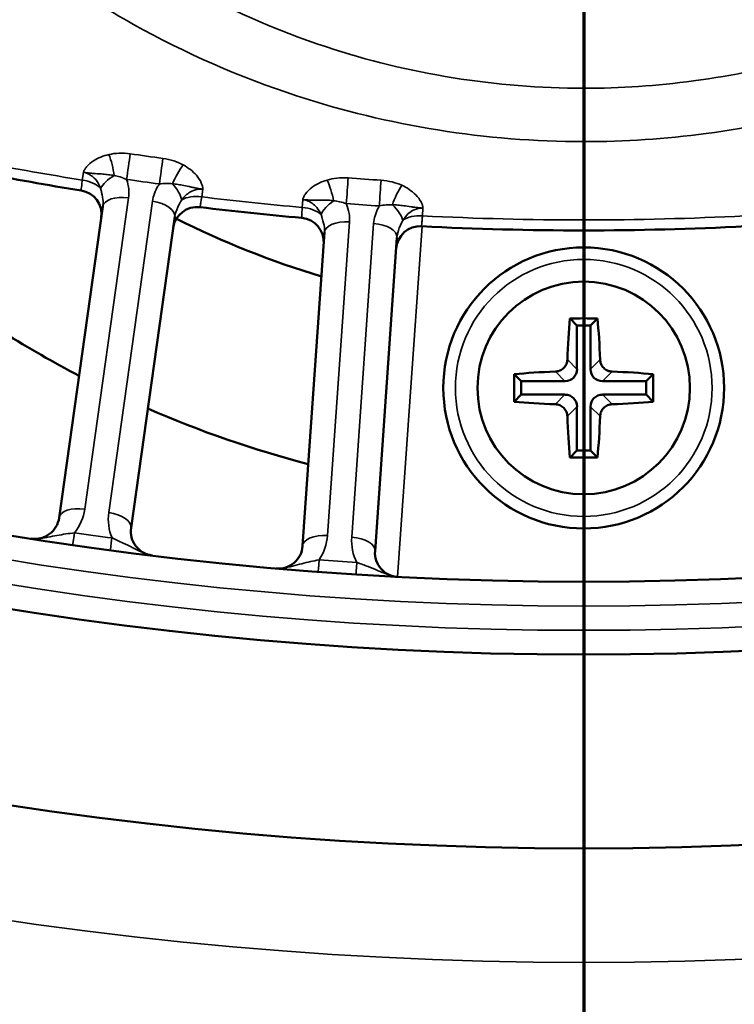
# Model space of a CAD drawing. Header units: inches. Extents: x 0 to 93.5, y 0 to 66.1.
# Tile 16 of 256: x 30.3 to 31.4, y 30.8 to 32.4. Entities that reach past the tile are written whole.
import ezdxf

# ---------------------------------------------------------------- set-up
doc = ezdxf.new("R2010")
doc.units = ezdxf.units.IN
doc.header["$LTSCALE"] = 4
doc.header["$MEASUREMENT"] = 0
for name, color, linetype, lineweight in [('Dimension (ANSI)', 7, 'Continuous', 25), ('Section Line (ANSI)', 7, 'Continuous', 70), ('Visible (ANSI)', 7, 'Continuous', 50), ('Visible Narrow (ANSI)', 7, 'Continuous', 35)]:
    doc.layers.add(name, color=color, linetype=linetype, lineweight=lineweight)
doc.styles.add('Note Text (ANSI)', font='arial.ttf')
doc.dimstyles.new('Default (ANSI)', dxfattribs={"dimscale": 4, "dimtxt": 0.24, "dimasz": 0.098425, "dimexe": 0.125, "dimexo": 0.0625, "dimgap": 0.031496, "dimtad": 0, "dimtih": 1, "dimtoh": 1, "dimrnd": 1e-08, "dimzin": 4, "dimdsep": 46, "dimtxsty": 'Note Text (ANSI)', "dimcen": 0.09, "dimdle": 0.393701, "dimclrd": 256, "dimclre": 256, "dimclrt": 256, "dimadec": 0, "dimazin": 1, "dimtfac": 0.5, "dimtofl": 0, "dimtmove": 0, "dimatfit": 3, "dimfxl": 1, "dimtolj": 1, "dimtzin": 4, "dimlwd": -1, "dimlwe": -1, "dimarcsym": 0})

# ---------------------------------------------------------------- blocks, each defined once
blk = doc.blocks.new('2dTransSection0')
at = {"layer": 'Section Line (ANSI)', "linetype": 'Continuous'}
blk.add_line((7.79815, 12.2311), (7.79815, 6.18903), dxfattribs=at)
blk = doc.blocks.new('*D15')
at = {"layer": 'Defpoints', "color": 0, "transparency": 16777216}
for p in [(20.917, 37.0205), (41.4682, 37.0205), (41.4682, 20.4817)]:
    blk.add_point(p, dxfattribs=at)
at = {"layer": 'Dimension (ANSI)', "transparency": 16777216}
for p, q in [((20.917, 36.7705), (20.917, 19.9817)), ((41.4682, 36.7705), (41.4682, 19.9817)), ((21.3107, 20.4817), (41.0745, 20.4817))]:
    blk.add_line(p, q, dxfattribs=at)
for points in [[(21.3107, 20.5473), (21.3107, 20.4161), (20.917, 20.4817)], [(41.0745, 20.5473), (41.0745, 20.4161), (41.4682, 20.4817)]]:
    blk.add_solid(points, dxfattribs=at)
at = {"layer": 'Dimension (ANSI)', "transparency": 16777216, "insert": (29.5611, 21.588), "char_height": 0.96, "attachment_point": 1, "style": 'Note Text (ANSI)'}
blk.add_mtext('\\A1;20.55', dxfattribs=at)
blk = doc.blocks.new('*D16')
at = {"layer": 'Defpoints', "color": 0, "transparency": 16777216}
for p in [(15.4446, 45.9182), (30.9951, 45.9182), (21.6498, 28.5826)]:
    blk.add_point(p, dxfattribs=at)
at = {"layer": 'Dimension (ANSI)', "transparency": 16777216}
for p, q in [((30.7451, 45.9182), (14.9446, 45.9182)), ((15.4446, 28.9763), (15.4446, 45.5245)), ((21.3998, 28.5826), (14.9446, 28.5826))]:
    blk.add_line(p, q, dxfattribs=at)
for points in [[(15.379, 45.5245), (15.5102, 45.5245), (15.4446, 45.9182)], [(15.379, 28.9763), (15.5102, 28.9763), (15.4446, 28.5826)]]:
    blk.add_solid(points, dxfattribs=at)
at = {"layer": 'Dimension (ANSI)', "transparency": 16777216, "insert": (14.3376, 35.6778), "char_height": 0.96, "attachment_point": 1, "rotation": 90, "style": 'Note Text (ANSI)'}
blk.add_mtext('\\A1;17.34', dxfattribs=at)

msp = doc.modelspace()

# ---------------------------------------------------------------- linework, layer by layer
at = {"layer": 'Visible (ANSI)'}
for p, q in [((30.4108, 32.0791), (30.3397, 31.5733)), ((30.4567, 31.5569), (30.5278, 32.0627)), ((30.7712, 32.0371), (30.7355, 31.5276)), ((30.8534, 31.5194), (30.889, 32.0288)), ((31.1703, 31.8972), (31.1816, 31.8858)), ((31.2149, 31.8972), (31.2036, 31.8858)), ((31.1816, 31.8858), (31.1816, 31.8148)), ((31.2036, 31.8858), (31.1816, 31.8858)), ((31.2036, 31.8148), (31.2036, 31.8858)), ((31.0797, 31.8067), (31.0911, 31.7953)), ((31.3055, 31.8067), (31.2941, 31.7953)), ((31.1621, 31.7953), (31.0911, 31.7953)), ((31.0911, 31.7953), (31.0911, 31.7734)), ((31.2941, 31.7953), (31.2231, 31.7953)), ((31.2941, 31.7734), (31.2941, 31.7953)), ((31.0797, 31.762), (31.0911, 31.7734)), ((31.0911, 31.7734), (31.1621, 31.7734)), ((31.2231, 31.7734), (31.2941, 31.7734)), ((31.3055, 31.762), (31.2941, 31.7734)), ((31.1816, 31.7539), (31.1816, 31.6828)), ((31.2036, 31.6828), (31.2036, 31.7539)), ((31.1703, 31.6714), (31.1816, 31.6828)), ((31.1816, 31.6828), (31.2036, 31.6828)), ((31.2149, 31.6714), (31.2036, 31.6828))]:
    msp.add_line(p, q, dxfattribs=at)
for centre, radius in [((31.1926, 37.2174), 8.189), ((31.1926, 37.2174), 6.1811), ((31.1926, 37.2174), 5.8661), ((31.1926, 37.2174), 5.748), ((31.1926, 31.7843), 0.2283), ((31.1926, 31.7843), 0.1727)]:
    msp.add_circle(centre, radius, dxfattribs=at)
for centre, radius, start, end in [((31.1926, 37.2174), 5.1772, 259.0811, 260.9189), ((30.3693, 32.0662), 0.0394, 352, 80.9189), ((30.5642, 32.0388), 0.0394, 83.0811, 172), ((31.1926, 37.2174), 5.1772, 263.0811, 264.9189), ((31.1926, 33.3788), 1.4764, 243.3552, 253.2107), ((30.7306, 32.0213), 0.0394, 356, 84.9189), ((30.927, 32.0076), 0.0394, 87.0811, 176), ((31.1926, 37.2174), 5.1772, 267.0811, 272.9189), ((31.1926, 33.3788), 1.7756, 233.404, 242.4802), ((31.1926, 33.3788), 1.7756, 246.4777, 255.3935), ((30.3008, 31.5788), 0.0394, 261.0121, 352), ((30.4957, 31.5514), 0.0394, 172, 262.9879), ((30.6963, 31.5303), 0.0394, 265.0121, 356), ((30.8926, 31.5166), 0.0394, 176, 266.9879)]:
    msp.add_arc(centre, radius, start, end, dxfattribs=at)
for centre, major_axis, ratio, start_param, end_param in [((31.1927, 31.7843), (0, -0.1969), 0.139173, 4.101638, 4.476393), ((31.1926, 31.873), (-0.1753, 0), 0.139173, 4.584604, 4.840174), ((31.1925, 31.7843), (0, 0.1969), 0.139173, 4.948385, 5.32314), ((31.1618, 31.8151), (0.0142, -0.0142), 0.980815, 5.507472, 7.058898), ((31.2234, 31.8151), (-0.0142, -0.0142), 0.980815, 5.507472, 7.058898), ((31.1039, 31.7843), (0, -0.1753), 0.139173, 4.584604, 4.840174), ((31.1926, 31.7842), (-0.1969, 0), 0.139173, 4.948385, 5.32314), ((31.1926, 31.7842), (-0.1969, 0), 0.139173, 4.101638, 4.476393), ((31.2813, 31.7843), (0, 0.1753), 0.139173, 4.584604, 4.840174), ((31.1618, 31.7535), (0.0142, 0.0142), 0.980815, 5.507472, 7.058898), ((31.2234, 31.7535), (-0.0142, 0.0142), 0.980815, 5.507472, 7.058898), ((31.1926, 31.7844), (0.1969, 0), 0.139173, 4.101638, 4.476393), ((31.1926, 31.7844), (0.1969, 0), 0.139173, 4.948385, 5.32314), ((31.1927, 31.7843), (0, -0.1969), 0.139173, 4.948385, 5.32314), ((31.1925, 31.7843), (0, 0.1969), 0.139173, 4.101638, 4.476393), ((31.1926, 31.6956), (0.1753, 0), 0.139173, 4.584604, 4.840174)]:
    msp.add_ellipse(centre, major_axis=major_axis, ratio=ratio, start_param=start_param, end_param=end_param, dxfattribs=at)
for points in [[(31.1661, 31.8303), (31.166, 31.828), (31.1654, 31.8255), (31.1634, 31.8207), (31.1619, 31.8185), (31.1601, 31.8168), (31.1584, 31.815), (31.1562, 31.8135), (31.1515, 31.8115), (31.1489, 31.8109), (31.1466, 31.8108)], [(31.2386, 31.8108), (31.2363, 31.8109), (31.2337, 31.8115), (31.229, 31.8135), (31.2268, 31.815), (31.2251, 31.8168), (31.2233, 31.8185), (31.2218, 31.8207), (31.2198, 31.8255), (31.2192, 31.828), (31.2191, 31.8303)], [(31.1466, 31.7578), (31.1489, 31.7577), (31.1515, 31.7572), (31.1562, 31.7551), (31.1584, 31.7536), (31.1601, 31.7518), (31.1619, 31.7501), (31.1634, 31.7479), (31.1654, 31.7432), (31.166, 31.7406), (31.1661, 31.7383)], [(31.2191, 31.7383), (31.2192, 31.7406), (31.2198, 31.7432), (31.2218, 31.7479), (31.2233, 31.7501), (31.2251, 31.7518), (31.2268, 31.7536), (31.229, 31.7551), (31.2337, 31.7572), (31.2363, 31.7577), (31.2386, 31.7578)]]:
    msp.add_open_spline(points, degree=3, knots=[-0.0372591, -0.0372591, -0.0372591, -0.0372591, -0.01882443, -0.01882443, 0, 0, 0, 0.01882443, 0.01882443, 0.0372591, 0.0372591, 0.0372591, 0.0372591], dxfattribs=at)
at = {"layer": 'Visible Narrow (ANSI)'}
for p, q in [((31.1926, 32.1844), (31.1926, 32.2711)), ((30.3775, 32.1219), (30.3793, 32.1344)), ((30.5734, 32.1072), (30.5716, 32.0947)), ((30.3815, 31.5874), (30.4526, 32.0931)), ((30.4915, 32.0876), (30.4205, 31.5819)), ((30.7349, 32.0775), (30.7358, 32.0901)), ((30.9313, 32.0764), (30.9305, 32.0638)), ((30.7762, 31.5445), (30.8118, 32.054)), ((30.8511, 32.0512), (30.8155, 31.5417)), ((30.8899, 31.4773), (30.9297, 32.0469)), ((31.1816, 31.8148), (31.1661, 31.8303)), ((31.2191, 31.8303), (31.2036, 31.8148)), ((31.1466, 31.8108), (31.1621, 31.7953)), ((31.2231, 31.7953), (31.2386, 31.8108)), ((31.1621, 31.7734), (31.1466, 31.7578)), ((31.2386, 31.7578), (31.2231, 31.7734)), ((31.1661, 31.7383), (31.1816, 31.7539)), ((31.2036, 31.7539), (31.2191, 31.7383))]:
    msp.add_line(p, q, dxfattribs=at)
for centre, radius in [((31.1926, 37.2174), 6.3662), ((31.1926, 37.2174), 5.8268), ((31.1926, 37.2174), 5.7874), ((31.1926, 31.7843), 0.2087)]:
    msp.add_circle(centre, radius, dxfattribs=at)
for centre, radius, start, end in [((31.1926, 37.2174), 5.1602, 259.0882, 260.9118), ((31.1926, 37.2174), 5.1602, 263.0882, 264.9118), ((31.1926, 37.2174), 5.1602, 267.0882, 272.9118), ((30.3035, 31.5983), 0.0787, 321.3542, 352), ((30.4984, 31.5709), 0.0787, 172, 202.6458), ((31.1899, 37.1979), 5.7087, 261.6921, 262.3079), ((30.6976, 31.55), 0.0787, 325.3542, 356), ((30.894, 31.5362), 0.0787, 176, 206.6458), ((31.1912, 37.1977), 5.7087, 265.6921, 266.3079)]:
    msp.add_arc(centre, radius, start, end, dxfattribs=at)
for centre, major_axis, ratio, start_param, end_param in [((30.4522, 32.1426), (-0.0056, -0.039), 0.001641, 1.0472, 2.169907), ((31.4656, 39.1598), (-8.0817, 1.1358), 0.866025, 1.567514, 1.574079), ((30.4175, 32.1416), (-0.0084, 0.0385), 0.23794, 4.336885, 5.267623), ((30.5055, 32.1351), (0.0054, 0.039), 0.001641, 0.971686, 2.094393), ((30.5386, 32.1245), (-0.0187, -0.0347), 0.23794, 4.157155, 5.087893), ((30.374, 32.0998), (0.039, -0.0055), 0.5698, 0.629236, 1.559974), ((30.4407, 32.1171), (0.0344, 0.0192), 0.417627, 1.675906, 2.580298), ((31.464, 39.1488), (8.1169, -1.1408), 0.866025, 4.709107, 4.715671), ((30.7735, 32.0999), (-0.0111, 0.0378), 0.23794, 4.336885, 5.267623), ((30.808, 32.1033), (-0.0029, -0.0393), 0.001641, 1.0472, 2.169907), ((31.3294, 39.1741), (-8.1413, 0.5693), 0.866025, 1.567514, 1.574079), ((30.8617, 32.0996), (0.0026, 0.0393), 0.001641, 0.971686, 2.094393), ((30.5095, 32.1074), (0.0277, -0.028), 0.417627, 0.561295, 1.465687), ((30.8954, 32.0913), (-0.0162, -0.0359), 0.23794, 4.157155, 5.087893), ((30.4498, 32.0736), (-0.039, 0.0055), 0.5, 4.712389, 6.283185), ((30.4888, 32.0681), (0.039, -0.0055), 0.5, 0, 1.570796), ((30.5689, 32.0724), (0.039, -0.0055), 0.5698, 1.581619, 2.512357), ((30.7983, 32.077), (0.0329, 0.0216), 0.417627, 1.675906, 2.580298), ((30.733, 32.0551), (0.0393, -0.0027), 0.5698, 0.629236, 1.559974), ((31.3287, 39.163), (8.1767, -0.5718), 0.866025, 4.709107, 4.715671), ((30.8677, 32.0722), (0.0296, -0.026), 0.417627, 0.561295, 1.465687), ((30.8104, 32.0343), (-0.0393, 0.0027), 0.5, 4.712389, 6.283185), ((30.9293, 32.0414), (0.0393, -0.0027), 0.5698, 1.581619, 2.512357), ((30.8497, 32.0316), (0.0393, -0.0027), 0.5, 0, 1.570796), ((30.3787, 31.5679), (-0.039, 0.0055), 0.5, 4.712389, 6.283185), ((30.4177, 31.5624), (0.039, -0.0055), 0.5, 0, 1.570796), ((30.3677, 31.5686), (-0.0057, -0.039), 0.003103, 0, 1.047206), ((30.4285, 31.5601), (-0.0053, -0.039), 0.003103, 5.235979, 6.283185), ((30.7748, 31.5248), (-0.0393, 0.0027), 0.5, 4.712389, 6.283185), ((30.8141, 31.5221), (0.0393, -0.0027), 0.5, 0, 1.570796), ((30.7638, 31.5248), (-0.003, -0.0393), 0.003103, 0, 1.047206), ((30.825, 31.5206), (-0.0025, -0.0393), 0.003103, 5.235979, 6.283185)]:
    msp.add_ellipse(centre, major_axis=major_axis, ratio=ratio, start_param=start_param, end_param=end_param, dxfattribs=at)
for points, knots in [([(31.1926, 32.1844), (31.259, 32.1844), (31.3256, 32.1888), (31.464, 32.2073), (31.5355, 32.2222), (31.676, 32.2625), (31.7448, 32.2877), (31.8785, 32.3482), (31.9434, 32.3835), (32.088, 32.4765), (32.1662, 32.5385), (32.3079, 32.6755), (32.3714, 32.7504), (32.5141, 32.9551), (32.5824, 33.0949), (32.6459, 33.2969), (32.6603, 33.3546), (32.6903, 33.5136), (32.6991, 33.6174), (32.6952, 33.8249), (32.6825, 33.9286), (32.6299, 34.1589), (32.5825, 34.2867), (32.4918, 34.4558), (32.4625, 34.5039), (32.3811, 34.622), (32.3245, 34.6906), (32.199, 34.8175), (32.1302, 34.8758), (31.9609, 34.9948), (31.855, 35.0522), (31.6926, 35.1162), (31.6405, 35.1335), (31.5011, 35.1715), (31.4112, 35.1876), (31.2296, 35.2031), (31.1381, 35.2025), (30.9306, 35.1825), (30.8131, 35.1569), (30.6369, 35.0959), (30.5745, 35.0694), (30.4279, 34.9953), (30.3452, 34.9428), (30.1923, 34.8237), (30.1223, 34.7571), (29.9615, 34.573), (29.8799, 34.445), (29.7965, 34.2585), (29.7765, 34.206), (29.7267, 34.0502), (29.7048, 33.9435), (29.6843, 33.7284), (29.6858, 33.6201), (29.7145, 33.379), (29.7492, 33.2444), (29.8254, 33.0598), (29.8524, 33.0041), (29.9275, 32.8711), (29.98, 32.7949), (30.0957, 32.6565), (30.1582, 32.5938), (30.2975, 32.4767), (30.3764, 32.4219), (30.5446, 32.328), (30.6339, 32.2889), (30.8744, 32.2102), (31.0346, 32.1844), (31.1926, 32.1844)], [-21.756235, -21.756235, -21.756235, -21.756235, -21.315815, -21.315815, -20.829846, -20.829846, -20.343878, -20.343878, -19.84744, -19.84744, -19.167629, -19.167629, -18.487813, -18.487813, -17.401588, -17.401588, -16.975592, -16.975592, -16.232836, -16.232836, -15.490075, -15.490075, -14.537325, -14.537325, -14.143551, -14.143551, -13.531806, -13.531806, -12.920056, -12.920056, -12.121833, -12.121833, -11.75697, -11.75697, -11.157686, -11.157686, -10.558397, -10.558397, -9.773137, -9.773137, -9.321827, -9.321827, -8.665522, -8.665522, -8.009211, -8.009211, -6.967905, -6.967905, -6.570431, -6.570431, -5.799058, -5.799058, -5.027681, -5.027681, -4.044746, -4.044746, -3.604716, -3.604716, -2.95712, -2.95712, -2.346422, -2.346422, -1.697509, -1.697509, -1.048591, -1.048591, 0, 0, 0, 0]), ([(31.1926, 32.2711), (31.051, 32.2711), (30.9074, 32.2943), (30.6919, 32.3653), (30.612, 32.4005), (30.4615, 32.4851), (30.391, 32.5343), (30.2667, 32.6397), (30.211, 32.696), (30.108, 32.8202), (30.0613, 32.8887), (29.9948, 33.0079), (29.9709, 33.0578), (29.9037, 33.2232), (29.8733, 33.3435), (29.8489, 33.5587), (29.8481, 33.6554), (29.8674, 33.847), (29.8874, 33.9419), (29.9325, 34.0803), (29.9505, 34.127), (30.0256, 34.2925), (30.0986, 34.4059), (30.2421, 34.5689), (30.3045, 34.6278), (30.4406, 34.7331), (30.5141, 34.7795), (30.6443, 34.8449), (30.6997, 34.8683), (30.8561, 34.9221), (30.9603, 34.9447), (31.1443, 34.9624), (31.2254, 34.9629), (31.3864, 34.9492), (31.4662, 34.935), (31.5898, 34.9015), (31.636, 34.8862), (31.7802, 34.8297), (31.8743, 34.7791), (32.0248, 34.6739), (32.0861, 34.6224), (32.198, 34.5101), (32.2486, 34.4493), (32.3214, 34.3446), (32.3477, 34.3021), (32.429, 34.1521), (32.4718, 34.0385), (32.5197, 33.8337), (32.5316, 33.7414), (32.536, 33.5563), (32.5287, 33.4637), (32.5027, 33.3216), (32.4901, 33.27), (32.4344, 33.0893), (32.3739, 32.9641), (32.2472, 32.7803), (32.1907, 32.7131), (32.0643, 32.5899), (31.9944, 32.5341), (31.8651, 32.4505), (31.8071, 32.4187), (31.6874, 32.3642), (31.6258, 32.3414), (31.4999, 32.3052), (31.4359, 32.2917), (31.3118, 32.2751), (31.2521, 32.2711), (31.1926, 32.2711)], [0, 0, 0, 0, 1.048591, 1.048591, 1.697509, 1.697509, 2.346422, 2.346422, 2.95712, 2.95712, 3.604716, 3.604716, 4.044746, 4.044746, 5.027681, 5.027681, 5.799058, 5.799058, 6.570431, 6.570431, 6.967905, 6.967905, 8.009211, 8.009211, 8.665522, 8.665522, 9.321827, 9.321827, 9.773137, 9.773137, 10.558397, 10.558397, 11.157686, 11.157686, 11.75697, 11.75697, 12.121833, 12.121833, 12.920056, 12.920056, 13.531806, 13.531806, 14.143551, 14.143551, 14.537325, 14.537325, 15.490075, 15.490075, 16.232836, 16.232836, 16.975592, 16.975592, 17.401588, 17.401588, 18.487813, 18.487813, 19.167629, 19.167629, 19.84744, 19.84744, 20.343878, 20.343878, 20.829846, 20.829846, 21.315815, 21.315815, 21.756235, 21.756235, 21.756235, 21.756235]), ([(30.4554, 32.1646), (30.4493, 32.1655), (30.4431, 32.1658), (30.4315, 32.1653), (30.4261, 32.1647), (30.4209, 32.1635)], [-0.08937438, -0.08937438, -0.08937438, -0.08937438, -0.04206682, -0.04206682, 0, 0, 0, 0]), ([(30.4209, 32.1635), (30.4163, 32.1625), (30.4118, 32.1612), (30.4032, 32.1577), (30.3992, 32.1556), (30.3955, 32.1532), (30.3913, 32.1504), (30.3874, 32.1472), (30.3832, 32.1421), (30.3822, 32.1407), (30.3809, 32.1384), (30.3805, 32.1376), (30.3799, 32.1364), (30.3797, 32.1358), (30.3794, 32.1351), (30.3794, 32.1349), (30.3793, 32.1346), (30.3793, 32.1346), (30.3793, 32.1345), (30.3793, 32.1345), (30.3793, 32.1345), (30.3793, 32.1345), (30.3793, 32.1344), (30.3793, 32.1344), (30.3793, 32.1344), (30.3793, 32.1344), (30.3793, 32.1344)], [-0.1483747, -0.1483747, -0.1483747, -0.1483747, -0.1112792, -0.1112792, -0.0741838, -0.0741838, -0.0741838, -0.0316407, -0.0316407, -0.0158167, -0.0158167, -0.0079048, -0.0079048, -0.0028305, -0.0028305, -0.0007972, -0.0007972, -0.0002391, -0.0002391, -0.0000793, -0.0000793, -0.000036, -0.000036, -0.0000144, -0.0000144, 0.0000072, 0.0000072, 0.0000072, 0.0000072]), ([(30.5414, 32.1466), (30.5367, 32.1491), (30.5317, 32.1513), (30.5207, 32.1549), (30.5146, 32.1563), (30.5085, 32.1571)], [-0.08937438, -0.08937438, -0.08937438, -0.08937438, -0.04730953, -0.04730953, 0, 0, 0, 0]), ([(30.3793, 32.1344), (30.3795, 32.1344), (30.3796, 32.1344), (30.3797, 32.1344), (30.3798, 32.1344), (30.3799, 32.1343), (30.38, 32.1343), (30.3804, 32.1343), (30.3806, 32.1343), (30.3814, 32.1341), (30.3817, 32.1341), (30.3833, 32.1339), (30.384, 32.1338), (30.3863, 32.1335), (30.3874, 32.1334), (30.39, 32.1332), (30.3913, 32.1331), (30.3948, 32.1328), (30.3967, 32.1326), (30.4032, 32.1322), (30.4071, 32.132), (30.4108, 32.1317), (30.414, 32.1314), (30.4171, 32.1311), (30.4232, 32.1304), (30.4262, 32.1299), (30.4291, 32.1293)], [-0.0000072, -0.0000072, -0.0000072, -0.0000072, 0.0000144, 0.0000144, 0.000036, 0.000036, 0.0000793, 0.0000793, 0.0002391, 0.0002391, 0.0007972, 0.0007972, 0.0028305, 0.0028305, 0.0079048, 0.0079048, 0.0158167, 0.0158167, 0.0316407, 0.0316407, 0.0741838, 0.0741838, 0.0741838, 0.1112792, 0.1112792, 0.1483747, 0.1483747, 0.1483747, 0.1483747]), ([(30.3793, 32.1344), (30.3847, 32.1336), (30.3899, 32.1312), (30.3978, 32.1246), (30.4009, 32.121), (30.4049, 32.1142), (30.4062, 32.1113), (30.4073, 32.1084)], [-1.5053434, -1.5053434, -1.5053434, -1.5053434, -1.4223011, -1.4223011, -1.3564795, -1.3564795, -1.315341, -1.315341, -1.315341, -1.315341]), ([(30.5734, 32.1072), (30.5734, 32.1072), (30.5734, 32.1072), (30.5734, 32.1072), (30.5734, 32.1072), (30.5734, 32.1072), (30.5734, 32.1072), (30.5734, 32.1072), (30.5734, 32.1072), (30.5734, 32.1073), (30.5734, 32.1074), (30.5734, 32.1076), (30.5734, 32.1079), (30.5734, 32.1086), (30.5733, 32.1092), (30.5731, 32.1106), (30.5729, 32.1114), (30.5723, 32.114), (30.5717, 32.1156), (30.569, 32.1216), (30.5663, 32.1258), (30.563, 32.1297), (30.5601, 32.133), (30.5568, 32.1361), (30.5495, 32.1418), (30.5456, 32.1444), (30.5414, 32.1466)], [-0.148382, -0.148382, -0.148382, -0.148382, -0.1483603, -0.1483603, -0.1483387, -0.1483387, -0.1482955, -0.1482955, -0.1481357, -0.1481357, -0.1475775, -0.1475775, -0.1455442, -0.1455442, -0.14047, -0.14047, -0.132558, -0.132558, -0.116734, -0.116734, -0.074191, -0.074191, -0.074191, -0.0370955, -0.0370955, 0, 0, 0, 0]), ([(30.3775, 32.1219), (30.3771, 32.1187), (30.3768, 32.1158), (30.376, 32.1095), (30.3757, 32.1069), (30.3755, 32.1053), (30.3755, 32.1051), (30.3755, 32.1051)], [0, 0, 0, 0, 0.060011, 0.060011, 0.1560285, 0.1560285, 0.1920118, 0.1920118, 0.1920118, 0.1920118]), ([(30.4291, 32.1293), (30.4323, 32.1288), (30.4356, 32.128), (30.4425, 32.126), (30.446, 32.1246), (30.4495, 32.1231)], [0, 0, 0, 0, 0.04206682, 0.04206682, 0.08937438, 0.08937438, 0.08937438, 0.08937438]), ([(30.4526, 32.0931), (30.4532, 32.0977), (30.4533, 32.1024), (30.4524, 32.1125), (30.4513, 32.1179), (30.4495, 32.1231)], [0, 0, 0, 0, 0.04082497, 0.04082497, 0.08802318, 0.08802318, 0.08802318, 0.08802318]), ([(30.5028, 32.1157), (30.5065, 32.1161), (30.5103, 32.1164), (30.5174, 32.1165), (30.5208, 32.1164), (30.5241, 32.116)], [0, 0, 0, 0, 0.04730953, 0.04730953, 0.08937438, 0.08937438, 0.08937438, 0.08937438]), ([(30.7753, 32.122), (30.7708, 32.1207), (30.7664, 32.119), (30.7581, 32.115), (30.7542, 32.1126), (30.7507, 32.1099), (30.7467, 32.1069), (30.7431, 32.1034), (30.7392, 32.098), (30.7383, 32.0965), (30.7371, 32.0942), (30.7368, 32.0934), (30.7363, 32.092), (30.7361, 32.0915), (30.7359, 32.0908), (30.7359, 32.0906), (30.7359, 32.0903), (30.7358, 32.0902), (30.7358, 32.0901), (30.7358, 32.0901), (30.7358, 32.0901), (30.7358, 32.0901), (30.7358, 32.0901), (30.7358, 32.0901), (30.7358, 32.0901), (30.7358, 32.0901), (30.7358, 32.0901)], [-0.1483747, -0.1483747, -0.1483747, -0.1483747, -0.1112792, -0.1112792, -0.0741838, -0.0741838, -0.0741838, -0.0316407, -0.0316407, -0.0158168, -0.0158168, -0.0079048, -0.0079048, -0.0028305, -0.0028305, -0.0007972, -0.0007972, -0.0002391, -0.0002391, -0.0000793, -0.0000793, -0.000036, -0.000036, -0.0000144, -0.0000144, 0.0000072, 0.0000072, 0.0000072, 0.0000072]), ([(30.8097, 32.1255), (30.8035, 32.1259), (30.7973, 32.1258), (30.7858, 32.1246), (30.7804, 32.1235), (30.7753, 32.122)], [-0.08937438, -0.08937438, -0.08937438, -0.08937438, -0.04206682, -0.04206682, 0, 0, 0, 0]), ([(30.8967, 32.1135), (30.8919, 32.1157), (30.8867, 32.1175), (30.8755, 32.1204), (30.8693, 32.1213), (30.8631, 32.1218)], [-0.08937438, -0.08937438, -0.08937438, -0.08937438, -0.04730953, -0.04730953, 0, 0, 0, 0]), ([(30.4073, 32.1084), (30.4079, 32.1061), (30.4084, 32.104), (30.4101, 32.0965), (30.411, 32.0918), (30.4113, 32.0844), (30.4112, 32.0817), (30.4108, 32.0791)], [-0.129604, -0.129604, -0.129604, -0.129604, -0.1061449, -0.1061449, -0.040825, -0.040825, 0, 0, 0, 0]), ([(30.5028, 32.1157), (30.502, 32.1145), (30.5012, 32.1134), (30.4959, 32.1047), (30.4927, 32.0962), (30.4915, 32.0876)], [0.04155794, 0.04155794, 0.04155794, 0.04155794, 0.05326495, 0.05326495, 0.12966332, 0.12966332, 0.12966332, 0.12966332]), ([(30.5241, 32.116), (30.527, 32.1157), (30.53, 32.1153), (30.5361, 32.1144), (30.5391, 32.1139), (30.5423, 32.1132), (30.546, 32.1125), (30.5497, 32.1116), (30.5561, 32.1102), (30.558, 32.1098), (30.5614, 32.1091), (30.5627, 32.1089), (30.5653, 32.1084), (30.5664, 32.1082), (30.5687, 32.1079), (30.5693, 32.1077), (30.5709, 32.1075), (30.5713, 32.1075), (30.5721, 32.1073), (30.5722, 32.1073), (30.5726, 32.1073), (30.5727, 32.1073), (30.5729, 32.1072), (30.5729, 32.1072), (30.5731, 32.1072), (30.5731, 32.1072), (30.5734, 32.1072)], [0, 0, 0, 0, 0.0370955, 0.0370955, 0.074191, 0.074191, 0.074191, 0.116734, 0.116734, 0.132558, 0.132558, 0.14047, 0.14047, 0.1455442, 0.1455442, 0.1475775, 0.1475775, 0.1481357, 0.1481357, 0.1482955, 0.1482955, 0.1483387, 0.1483387, 0.1483603, 0.1483603, 0.148382, 0.148382, 0.148382, 0.148382]), ([(30.5392, 32.0899), (30.5429, 32.0949), (30.5475, 32.0992), (30.5562, 32.1046), (30.5603, 32.1062), (30.5672, 32.1074), (30.5701, 32.1075), (30.5729, 32.1072), (30.5731, 32.1072), (30.5732, 32.1072), (30.5734, 32.1072)], [-0.3754032, -0.3754032, -0.3754032, -0.3754032, -0.293135, -0.293135, -0.2307629, -0.2307629, -0.1877016, -0.1877016, -0.1877016, -0.1854009, -0.1854009, -0.1854009, -0.1854009]), ([(30.9313, 32.0764), (30.9313, 32.0764), (30.9313, 32.0764), (30.9313, 32.0764), (30.9313, 32.0764), (30.9313, 32.0764), (30.9313, 32.0764), (30.9313, 32.0765), (30.9313, 32.0765), (30.9313, 32.0766), (30.9313, 32.0766), (30.9313, 32.0769), (30.9313, 32.0771), (30.9312, 32.0779), (30.9312, 32.0784), (30.9309, 32.0798), (30.9306, 32.0806), (30.9298, 32.0831), (30.9291, 32.0848), (30.926, 32.0906), (30.9229, 32.0945), (30.9194, 32.0981), (30.9163, 32.1013), (30.9128, 32.1041), (30.9051, 32.1093), (30.901, 32.1116), (30.8967, 32.1135)], [-0.148382, -0.148382, -0.148382, -0.148382, -0.1483603, -0.1483603, -0.1483387, -0.1483387, -0.1482955, -0.1482955, -0.1481357, -0.1481357, -0.1475775, -0.1475775, -0.1455442, -0.1455442, -0.14047, -0.14047, -0.132558, -0.132558, -0.116734, -0.116734, -0.074191, -0.074191, -0.074191, -0.0370955, -0.0370955, 0, 0, 0, 0]), ([(30.5278, 32.0627), (30.5285, 32.0675), (30.5301, 32.0725), (30.5344, 32.0814), (30.5366, 32.0852), (30.5392, 32.0899)], [-0.1296633, -0.1296633, -0.1296633, -0.1296633, -0.0532649, -0.0532649, 0, 0, 0, 0]), ([(30.5689, 32.0779), (30.5689, 32.0779), (30.5692, 32.0793), (30.5699, 32.0837), (30.5702, 32.0861), (30.571, 32.0906), (30.5713, 32.0926), (30.5716, 32.0947)], [0, 0, 0, 0, 0.0913695, 0.0913695, 0.1533032, 0.1533032, 0.1920117, 0.1920117, 0.1920117, 0.1920117]), ([(30.7358, 32.0901), (30.7361, 32.0901), (30.7361, 32.0901), (30.7363, 32.0901), (30.7363, 32.09), (30.7365, 32.09), (30.7366, 32.09), (30.737, 32.09), (30.7371, 32.09), (30.7379, 32.0899), (30.7383, 32.0899), (30.7399, 32.0898), (30.7406, 32.0898), (30.7429, 32.0897), (30.744, 32.0896), (30.7466, 32.0896), (30.7479, 32.0896), (30.7514, 32.0895), (30.7533, 32.0895), (30.7599, 32.0895), (30.7637, 32.0896), (30.7675, 32.0895), (30.7707, 32.0895), (30.7738, 32.0894), (30.7799, 32.0891), (30.7829, 32.0888), (30.7859, 32.0884)], [-0.0000072, -0.0000072, -0.0000072, -0.0000072, 0.0000144, 0.0000144, 0.000036, 0.000036, 0.0000793, 0.0000793, 0.0002391, 0.0002391, 0.0007972, 0.0007972, 0.0028305, 0.0028305, 0.0079048, 0.0079048, 0.0158168, 0.0158168, 0.0316407, 0.0316407, 0.0741838, 0.0741838, 0.0741838, 0.1112792, 0.1112792, 0.1483747, 0.1483747, 0.1483747, 0.1483747]), ([(30.7358, 32.0901), (30.738, 32.0899), (30.7402, 32.0895), (30.7484, 32.0868), (30.754, 32.0828), (30.7613, 32.0741), (30.7637, 32.0703), (30.7656, 32.0661)], [-1.5053352, -1.5053352, -1.5053352, -1.5053352, -1.4719125, -1.4719125, -1.3755478, -1.3755478, -1.3153328, -1.3153328, -1.3153328, -1.3153328]), ([(30.7859, 32.0884), (30.7891, 32.0882), (30.7925, 32.0876), (30.7995, 32.086), (30.8031, 32.085), (30.8066, 32.0837)], [0, 0, 0, 0, 0.04206682, 0.04206682, 0.08937438, 0.08937438, 0.08937438, 0.08937438]), ([(30.7349, 32.0775), (30.7348, 32.0743), (30.7346, 32.0713), (30.7343, 32.065), (30.7342, 32.0623), (30.7341, 32.0608), (30.7341, 32.0606), (30.7341, 32.0606)], [0, 0, 0, 0, 0.060011, 0.060011, 0.1560285, 0.1560285, 0.1920117, 0.1920117, 0.1920117, 0.1920117]), ([(30.8118, 32.054), (30.8121, 32.0586), (30.8119, 32.0633), (30.8103, 32.0733), (30.8088, 32.0786), (30.8066, 32.0837)], [0, 0, 0, 0, 0.04082497, 0.04082497, 0.08802318, 0.08802318, 0.08802318, 0.08802318]), ([(30.8603, 32.08), (30.8596, 32.0788), (30.859, 32.0776), (30.8542, 32.0685), (30.8517, 32.0599), (30.8511, 32.0512)], [0.04155794, 0.04155794, 0.04155794, 0.04155794, 0.05326495, 0.05326495, 0.12966332, 0.12966332, 0.12966332, 0.12966332]), ([(30.8603, 32.08), (30.864, 32.0807), (30.8678, 32.0813), (30.8749, 32.0818), (30.8783, 32.0819), (30.8815, 32.0818)], [0, 0, 0, 0, 0.04730953, 0.04730953, 0.08937438, 0.08937438, 0.08937438, 0.08937438]), ([(30.8815, 32.0818), (30.8845, 32.0817), (30.8875, 32.0816), (30.8936, 32.081), (30.8967, 32.0807), (30.8999, 32.0803), (30.9036, 32.0798), (30.9075, 32.0792), (30.9139, 32.0783), (30.9158, 32.078), (30.9193, 32.0776), (30.9206, 32.0774), (30.9232, 32.0771), (30.9243, 32.077), (30.9266, 32.0768), (30.9273, 32.0767), (30.9289, 32.0766), (30.9292, 32.0766), (30.93, 32.0765), (30.9302, 32.0765), (30.9306, 32.0765), (30.9307, 32.0765), (30.9308, 32.0764), (30.9309, 32.0764), (30.9311, 32.0764), (30.9311, 32.0764), (30.9313, 32.0764)], [0, 0, 0, 0, 0.0370955, 0.0370955, 0.074191, 0.074191, 0.074191, 0.116734, 0.116734, 0.132558, 0.132558, 0.14047, 0.14047, 0.1455442, 0.1455442, 0.1475775, 0.1475775, 0.1481357, 0.1481357, 0.1482955, 0.1482955, 0.1483387, 0.1483387, 0.1483603, 0.1483603, 0.148382, 0.148382, 0.148382, 0.148382]), ([(30.8985, 32.0568), (30.901, 32.0608), (30.9041, 32.0644), (30.9103, 32.07), (30.9135, 32.072), (30.9189, 32.0745), (30.9211, 32.0753), (30.9233, 32.0757), (30.9259, 32.0763), (30.9286, 32.0766), (30.9313, 32.0764)], [-0.2983747, -0.2983747, -0.2983747, -0.2983747, -0.2361975, -0.2361975, -0.1826528, -0.1826528, -0.1491874, -0.1491874, -0.1491874, -0.1083724, -0.1083724, -0.1083724, -0.1083724]), ([(30.7656, 32.0661), (30.7663, 32.0638), (30.767, 32.0618), (30.7692, 32.0544), (30.7704, 32.0497), (30.7713, 32.0424), (30.7713, 32.0397), (30.7712, 32.0371)], [-0.129604, -0.129604, -0.129604, -0.129604, -0.1061449, -0.1061449, -0.040825, -0.040825, 0, 0, 0, 0]), ([(30.889, 32.0288), (30.8893, 32.0337), (30.8906, 32.0388), (30.8943, 32.048), (30.8962, 32.0519), (30.8985, 32.0568)], [-0.1296633, -0.1296633, -0.1296633, -0.1296633, -0.0532649, -0.0532649, 0, 0, 0, 0]), ([(30.929, 32.0469), (30.929, 32.0469), (30.9291, 32.0483), (30.9295, 32.0528), (30.9297, 32.0551), (30.9301, 32.0598), (30.9303, 32.0617), (30.9305, 32.0638)], [0, 0, 0, 0, 0.0913689, 0.0913689, 0.1533029, 0.1533029, 0.1920117, 0.1920117, 0.1920117, 0.1920117]), ([(30.365, 31.5491), (30.3604, 31.5485), (30.3556, 31.5478), (30.346, 31.5464), (30.3412, 31.5456), (30.3363, 31.5447), (30.3314, 31.5439), (30.3264, 31.5429), (30.3186, 31.5415), (30.316, 31.541), (30.3108, 31.5402), (30.3084, 31.5398), (30.304, 31.5395), (30.303, 31.5395), (30.301, 31.5394), (30.3001, 31.5394), (30.2981, 31.5395), (30.2976, 31.5396), (30.2965, 31.5397), (30.2963, 31.5397), (30.2957, 31.5398), (30.2956, 31.5398), (30.2953, 31.5398), (30.2948, 31.5399), (30.2946, 31.5399)], [0, 0, 0, 0, 0.0566419, 0.0566419, 0.1115495, 0.1115495, 0.1115495, 0.166457, 0.166457, 0.1915781, 0.1915781, 0.2124246, 0.2124246, 0.2177618, 0.2177618, 0.2215388, 0.2215388, 0.2226832, 0.2226832, 0.2229871, 0.2229871, 0.2230672, 0.2230672, 0.2230989, 0.2230989, 0.2230989, 0.2230989]), ([(30.4909, 31.5123), (30.4904, 31.5124), (30.4901, 31.5125), (30.4898, 31.5125), (30.4897, 31.5125), (30.4892, 31.5126), (30.489, 31.5126), (30.4879, 31.5128), (30.4874, 31.5129), (30.4855, 31.5134), (30.4846, 31.5136), (30.4827, 31.5142), (30.4817, 31.5145), (30.4776, 31.516), (30.4754, 31.5171), (30.4681, 31.5205), (30.4638, 31.5227), (30.4542, 31.5275), (30.449, 31.53), (30.4377, 31.5353), (30.4316, 31.538), (30.4258, 31.5406)], [-0.0000114, -0.0000114, -0.0000114, -0.0000114, 0.0000415, 0.0000415, 0.0000945, 0.0000945, 0.0003984, 0.0003984, 0.0015428, 0.0015428, 0.0053228, 0.0053228, 0.010657, 0.010657, 0.0315035, 0.0315035, 0.0812568, 0.0812568, 0.1459688, 0.1459688, 0.2230816, 0.2230816, 0.2230816, 0.2230816]), ([(30.7624, 31.5052), (30.7578, 31.5043), (30.7531, 31.5032), (30.7436, 31.5011), (30.7389, 31.5), (30.7341, 31.4988), (30.7292, 31.4976), (30.7244, 31.4963), (30.7166, 31.4943), (30.7141, 31.4937), (30.709, 31.4925), (30.7066, 31.492), (30.7022, 31.4914), (30.7013, 31.4912), (30.6992, 31.4911), (30.6983, 31.491), (30.6963, 31.491), (30.6959, 31.491), (30.6948, 31.491), (30.6945, 31.491), (30.6939, 31.491), (30.6938, 31.491), (30.6935, 31.4911), (30.693, 31.4911), (30.6928, 31.4911)], [0, 0, 0, 0, 0.0566419, 0.0566419, 0.1115495, 0.1115495, 0.1115495, 0.166457, 0.166457, 0.1915781, 0.1915781, 0.2124246, 0.2124246, 0.2177618, 0.2177618, 0.2215388, 0.2215388, 0.2226832, 0.2226832, 0.2229871, 0.2229871, 0.2230672, 0.2230672, 0.2230989, 0.2230989, 0.2230989, 0.2230989]), ([(30.8906, 31.4773), (30.89, 31.4773), (30.8897, 31.4773), (30.8895, 31.4774), (30.8894, 31.4774), (30.8889, 31.4774), (30.8886, 31.4774), (30.8875, 31.4776), (30.8871, 31.4776), (30.8851, 31.4779), (30.8842, 31.4781), (30.8822, 31.4786), (30.8813, 31.4788), (30.8771, 31.48), (30.8748, 31.4809), (30.8672, 31.4838), (30.8628, 31.4857), (30.8529, 31.4898), (30.8475, 31.492), (30.8359, 31.4965), (30.8296, 31.4988), (30.8236, 31.5009)], [-0.0000114, -0.0000114, -0.0000114, -0.0000114, 0.0000415, 0.0000415, 0.0000945, 0.0000945, 0.0003984, 0.0003984, 0.0015428, 0.0015428, 0.0053228, 0.0053228, 0.010657, 0.010657, 0.0315035, 0.0315035, 0.0812568, 0.0812568, 0.1459688, 0.1459688, 0.2230816, 0.2230816, 0.2230816, 0.2230816])]:
    msp.add_open_spline(points, degree=3, knots=knots, dxfattribs=at)

# ---------------------------------------------------------------- block references
at = {"layer": 'Section Line (ANSI)', "xscale": 4, "yscale": 4, "zscale": 4}
msp.add_blockref('2dTransSection0', (0, 0), dxfattribs=at)

# ---------------------------------------------------------------- dimensions: what is measured, and where the dimension line sits
at = {"layer": 'Dimension (ANSI)'}
for base, p1, p2, angle, picture, middle in [((15.4446, 45.9182), (21.6498, 28.5826), (30.9951, 45.9182), 90, '*D16', (15.4446, 37.2504)), ((41.4682, 20.4817), (20.917, 37.0205), (41.4682, 37.0205), 180, '*D15', (31.1926, 20.4817))]:
    dim = msp.add_linear_dim(base=base, p1=p1, p2=p2, angle=angle, dimstyle='Default (ANSI)', override={"dimgap": 0.031496, "dimtad": 1, "dimtih": 0, "dimtoh": 0, "dimdec": 2, "dimtol": 0, "dimlim": 0, "dimtp": 0, "dimtm": 0, "dimtdec": 2, "dimatfit": 1}, dxfattribs=at)
    dim.commit()
    dim.dimension.update_dxf_attribs({"geometry": picture, "text_midpoint": middle, "dimtype": 160})

doc.saveas('drawing.dxf')
